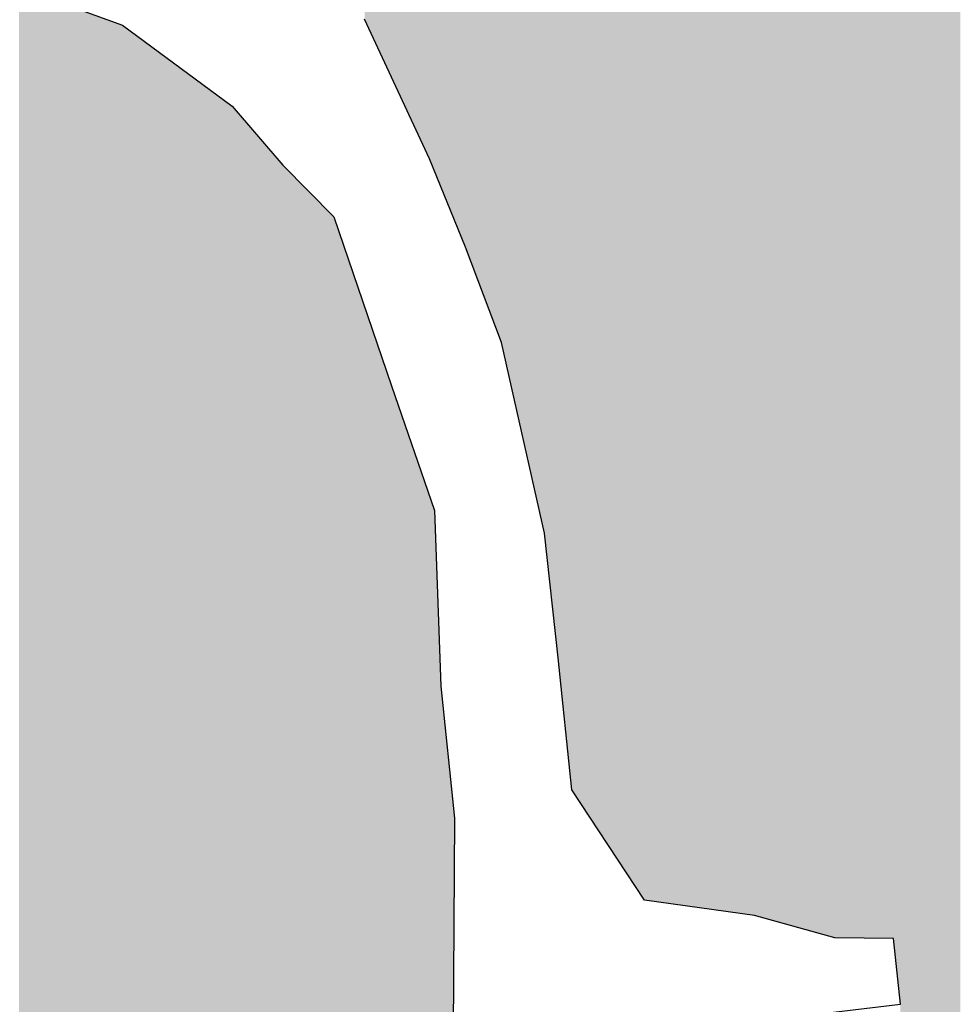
# Model space of a CAD drawing. Extents: x 136693 to 413893, y 707796 to 905796.
# Tile 43 of 70: x 211738 to 212810, y 790878 to 792004. Entities that reach past the tile are written whole.
import ezdxf

# ---------------------------------------------------------------- set-up
doc = ezdxf.new("R2010")
doc.units = 0
doc.header["$LTSCALE"] = 2000
doc.layers.add('HENDRYFILL', color=11, linetype='CONTINUOUS')
doc.layers.add('WATER', color=4, linetype='CONTINUOUS')

msp = doc.modelspace()

# ---------------------------------------------------------------- linework, layer by layer
at = {"layer": 'HENDRYFILL', "color": 0}
for points in [[(212717.3044538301, 790953.8312771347), (212717.3044538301, 807693.3679365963), (212723.802983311, 790953.7884986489), (212723.8029833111, 807695.7848898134)], [(212723.802983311, 790953.7884986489), (212723.8029833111, 807695.7848898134), (212724.8734093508, 790953.7814522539), (212724.8734093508, 807696.1830059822)], [(212724.8734093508, 790953.7814522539), (212724.8734093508, 807696.1830059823), (212735.6475491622, 790953.7105283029), (212735.6475491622, 807697.8859512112)], [(212735.6475491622, 790953.7105283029), (212735.6475491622, 807697.8859512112), (212736.2684893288, 790953.7064407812), (212736.2684893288, 807697.9840961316)], [(212736.2684893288, 790953.7064407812), (212736.2684893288, 807697.9840961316), (212740.2330405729, 790915.7506873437), (212740.2330405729, 807698.6107274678)], [(212740.2330405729, 790915.7506873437), (212740.2330405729, 807698.6107274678), (212744.144863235, 790878.29974591), (212744.144863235, 807699.2290245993)], [(212744.144863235, 787111.9782446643), (212744.144863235, 807699.2290245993), (212750.6585459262, 787164.3701456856), (212750.6585459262, 807700.2585680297)], [(212750.6585459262, 787164.3701456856), (212750.6585459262, 807700.2585680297), (212751.7309796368, 787172.9961171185), (212751.7309796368, 807700.2863095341)], [(212751.7309796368, 787172.9961171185), (212751.7309796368, 807700.2863095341), (212753.3292791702, 787185.8518171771), (212753.3292791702, 807700.327654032)], [(212753.3292791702, 787185.8518171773), (212753.3292791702, 807700.327654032), (212766.9534300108, 787206.9532307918), (212766.9534300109, 807700.6800808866)], [(212766.9534300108, 787206.9532307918), (212766.9534300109, 807700.6800808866), (212784.6143196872, 787234.3068429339), (212784.6143196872, 807701.1369293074)], [(212784.6143196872, 787234.3068429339), (212784.6143196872, 807701.1369293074), (212808.133213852, 787270.7334737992), (212808.133213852, 807701.7453114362)], [(212808.133213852, 787270.7334737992), (212808.133213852, 807701.7453114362), (212812.5423160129, 787277.5623976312), (212812.5423160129, 807701.8593652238)], [(212679.4608738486, 790954.0803936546), (212679.4608738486, 807676.6840464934), (212712.0598217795, 790953.865801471), (212712.0598217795, 807691.4173367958)], [(212712.0598217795, 790953.865801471), (212712.0598217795, 807691.4173367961), (212716.3283499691, 790953.8377026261), (212716.3283499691, 807693.0049010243)], [(212716.3283499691, 790953.8377026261), (212716.3283499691, 807693.0049010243), (212717.3044538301, 790953.8312771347), (212717.3044538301, 807693.3679365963)], [(212663.7081260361, 790955.7090344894), (212663.7081260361, 807669.5644975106), (212669.2893061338, 790954.1473509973), (212669.2893061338, 807672.0869453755)], [(212669.2893061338, 790954.1473509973), (212669.2893061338, 807672.0869453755), (212672.6867754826, 790954.1249861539), (212672.6867754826, 807673.6224520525)], [(212672.6867754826, 790954.1249861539), (212672.6867754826, 807673.6224520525), (212679.4608738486, 790954.0803936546), (212679.4608738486, 807676.6840464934)], [(212639.3233555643, 790962.5321960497), (212639.3233555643, 807658.543654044), (212658.4772134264, 790957.1727087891), (212658.4772134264, 807667.2003551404)], [(212658.4772134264, 790957.1727087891), (212658.4772134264, 807667.2003551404), (212659.1043053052, 790956.9972406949), (212659.1043053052, 807667.4837730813)], [(212659.1043053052, 790956.9972406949), (212659.1043053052, 807667.4837730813), (212663.7081260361, 790955.7090344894), (212663.7081260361, 807669.5644975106)], [(212607.0462670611, 790971.5637261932), (212607.0462670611, 807648.1064344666), (212610.076269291, 790970.715893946), (212610.076269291, 807648.8947259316)], [(212610.076269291, 790970.715893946), (212610.076269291, 807648.8947259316), (212625.6098175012, 790966.3694142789), (212625.6098175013, 807652.9359650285)], [(212625.6098175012, 790966.3694142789), (212625.6098175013, 807652.9359650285), (212628.2508003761, 790965.6304344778), (212628.2508003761, 807653.6230484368)], [(212628.2508003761, 790965.6304344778), (212628.2508003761, 807653.6230484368), (212631.8406505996, 790964.6259498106), (212631.8406505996, 807655.161800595)], [(212631.8406505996, 790964.6259498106), (212631.8406505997, 807655.1618005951), (212637.0477465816, 790963.1689396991), (212637.0477465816, 807657.5151788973)], [(212637.0477465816, 790963.1689396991), (212637.0477465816, 807657.5151788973), (212639.3233555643, 790962.5321960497), (212639.3233555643, 807658.543654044)], [(212585.3044468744, 790977.6473574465), (212585.3044468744, 807644.8531849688), (212590.5610960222, 790976.1764817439), (212590.5610960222, 807645.5063430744)], [(212590.5610960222, 790976.1764817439), (212590.5610960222, 807645.5063430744), (212598.5476974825, 790973.9417314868), (212598.5476974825, 807646.498707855)], [(212598.5476974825, 790973.9417314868), (212598.5476974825, 807646.498707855), (212602.9865601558, 790972.699682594), (212602.9865601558, 807647.0502529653)], [(212602.9865601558, 790972.699682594), (212602.9865601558, 807647.0502529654), (212607.0462670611, 790971.5637261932), (212607.0462670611, 807648.1064344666)], [(212516.2309401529, 790988.4310089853), (212516.2309401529, 794738.3524387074), (212517.2842536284, 790988.2835039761), (212517.2842536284, 794737.9495177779)], [(212517.2842536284, 790988.2835039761), (212517.2842536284, 794737.9495177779), (212526.356986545, 790987.0129671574), (212526.356986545, 794734.4789517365)], [(212526.356986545, 790987.0129671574), (212526.356986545, 794734.4789517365), (212527.738384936, 790986.8195174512), (212527.738384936, 794733.9505294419)], [(212527.738384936, 790986.8195174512), (212527.738384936, 794733.9505294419), (212528.0755060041, 790986.7723073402), (212528.0755060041, 794733.8215715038)], [(212528.0755060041, 790986.7723073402), (212528.0755060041, 794733.8215715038), (212528.9230529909, 790986.6536176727), (212528.9230529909, 794733.4973618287)], [(212528.9230529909, 790986.6536176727), (212528.9230529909, 794733.4973618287), (212529.419076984, 790986.5841549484), (212529.419076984, 794733.3076192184)], [(212529.419076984, 790986.5841549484), (212529.419076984, 794733.3076192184), (212529.9861588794, 790986.5047413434), (212529.9861588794, 794733.0906950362)], [(212529.9861588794, 790986.5047413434), (212529.9861588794, 794733.0906950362), (212535.0700594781, 790985.792796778), (212535.0700594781, 794731.1459653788)], [(212535.0700594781, 790985.792796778), (212535.0700594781, 794731.1459653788), (212548.0536853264, 790983.974582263), (212548.0536853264, 794731.0604968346)], [(212548.0536853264, 790983.974582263), (212548.0536853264, 794731.0604968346), (212549.3053580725, 790983.7992992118), (212549.3053580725, 794731.0522573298)], [(212549.3053580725, 790983.7992992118), (212549.3053580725, 794731.0522573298), (212551.0898392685, 790983.549402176), (212551.0898392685, 794731.0405104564)], [(212551.0898392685, 790983.549402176), (212551.0898392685, 794731.0405104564), (212553.1033124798, 790983.2674373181), (212553.1033124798, 794731.0272561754)], [(212553.1033124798, 790983.2674373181), (212553.1033124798, 794731.0272561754), (212560.4628220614, 790982.2368186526), (212560.4628220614, 794730.9788100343)], [(212560.4628220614, 790982.2368186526), (212560.4628220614, 794730.9788100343), (212562.5020318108, 790981.9512496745), (212562.5020318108, 794730.9653863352)], [(212562.5020318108, 790981.9512496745), (212562.5020318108, 794730.9653863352), (212566.6919343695, 790981.3644997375), (212566.6919343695, 794730.9378050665)], [(212566.6919343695, 790981.3644997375), (212566.6919343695, 794730.9378050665), (212577.3582705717, 790979.8707962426), (212577.3582705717, 794730.8675907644)], [(212577.3582705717, 790979.8707962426), (212577.3582705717, 794730.8675907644), (212580.2388755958, 790979.0647671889), (212580.2388755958, 794730.8486283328)], [(212580.2388755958, 790979.0647671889), (212580.2388755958, 794730.8486283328), (212585.3044468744, 790977.6473574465), (212585.3044468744, 794730.8152827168)], [(212375.3282378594, 791113.9278785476), (212375.3282378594, 794477.8878457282), (212382.8189508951, 791102.5299538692), (212382.8189508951, 794475.3360322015)], [(212382.8189508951, 791102.5299538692), (212382.8189508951, 794475.3360322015), (212383.4152744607, 791101.6225834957), (212383.4152744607, 794475.1328864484)], [(212383.4152744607, 791101.6225834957), (212383.4152744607, 794475.1328864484), (212390.4306682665, 791090.9479080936), (212390.4306682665, 794472.7429968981)], [(212390.4306682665, 791090.9479080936), (212390.4306682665, 794472.7429968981), (212390.4649417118, 791090.8957573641), (212390.4649417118, 794472.7313211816)], [(212390.4649417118, 791090.8957573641), (212390.4649417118, 794472.7313211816), (212393.637744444, 791086.0679971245), (212393.637744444, 794471.6504626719)], [(212393.637744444, 791086.0679971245), (212393.637744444, 794471.6504626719), (212394.2273671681, 791085.1708228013), (212394.2273671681, 794471.4495996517)], [(212394.2273671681, 791085.1708228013), (212394.2273671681, 794471.4495996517), (212400.9929286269, 791074.8762941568), (212400.9929286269, 794469.1448188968)], [(212400.9929286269, 791074.8762941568), (212400.9929286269, 794469.1448188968), (212414.5349736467, 791054.2706177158), (212414.5349736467, 794464.5315366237)], [(212414.5349736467, 791054.2706177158), (212414.5349736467, 794464.5315366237), (212416.9746684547, 791050.5583599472), (212416.9746684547, 794463.7004213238)], [(212416.9746684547, 791050.5583599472), (212416.9746684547, 794463.7004213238), (212420.4468364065, 791045.2750833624), (212420.4468364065, 794462.5175799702)], [(212420.4468364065, 791045.2750833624), (212420.4468364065, 794462.5175799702), (212421.8614652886, 791043.1225735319), (212421.8614652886, 794462.0356673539)], [(212421.8614652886, 791043.1225735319), (212421.8614652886, 794462.0356673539), (212424.7469665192, 791038.7319733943), (212424.7469665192, 794461.0526820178)], [(212424.7469665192, 791038.7319733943), (212424.7469665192, 794461.0526820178), (212425.6226352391, 791037.399549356), (212425.6226352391, 794460.7543735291)], [(212425.6226352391, 791037.399549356), (212425.6226352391, 794460.7543735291), (212435.5590592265, 791022.2802127), (212435.5590592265, 794457.3693952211)], [(212435.5590592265, 791022.2802127), (212435.5590592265, 794457.3693952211), (212441.1549279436, 791013.7654972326), (212441.1549279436, 794455.4630862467)], [(212441.1549279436, 791013.7654972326), (212441.1549279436, 794455.4630862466), (212445.2150181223, 791007.5876338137), (212445.2150181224, 794453.1723764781)], [(212445.2150181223, 791007.5876338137), (212445.2150181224, 794453.1723764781), (212451.8825296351, 790997.4422986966), (212451.8825296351, 794449.410555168)], [(212451.8825296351, 790997.4422986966), (212451.8825296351, 794449.410555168), (212453.2959030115, 790997.2443712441), (212453.2959030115, 794448.6131275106)], [(212453.2959030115, 790997.2443712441), (212453.2959030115, 794448.6131275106), (212458.2304064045, 790996.5533481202), (212458.2304064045, 794445.8290723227)], [(212458.2304064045, 790996.5533481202), (212458.2304064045, 794445.8290723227), (212468.2562176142, 790995.1493431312), (212468.2562176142, 794440.1724926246)], [(212468.2562176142, 790995.1493431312), (212468.2562176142, 794440.1724926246), (212471.5287707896, 790994.6910579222), (212471.5287707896, 794438.3261125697)], [(212471.5287707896, 790994.6910579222), (212471.5287707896, 794438.3261125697), (212479.6598732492, 790993.55238613), (212479.6598732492, 794433.7385307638)], [(212479.6598732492, 790993.55238613), (212479.6598732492, 794433.7385307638), (212484.4915563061, 790992.8757618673), (212484.4915563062, 794431.0124869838)], [(212484.4915563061, 790992.8757618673), (212484.4915563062, 794431.0124869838), (212487.7383729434, 790992.4210807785), (212487.7383729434, 794429.1806275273)], [(212487.7383729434, 790992.4210807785), (212487.7383729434, 794429.1806275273), (212492.6422435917, 790991.7343474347), (212492.6422435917, 794426.4138553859)], [(212492.6422435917, 790991.7343474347), (212492.6422435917, 794426.4138553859), (212493.8143215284, 790991.5702107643), (212493.8143215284, 794425.752567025)], [(212493.8143215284, 790991.5702107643), (212493.8143215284, 794425.752567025), (212500.2576077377, 790990.6678991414), (212500.2576077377, 794422.1172540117)], [(212500.2576077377, 790990.6678991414), (212500.2576077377, 794422.1172540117), (212512.4697702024, 790988.9577196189), (212512.4697702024, 794415.2271312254)], [(212512.4697702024, 790988.9577196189), (212512.4697702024, 794415.2271312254), (212514.1072393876, 790988.7284100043), (212514.1072393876, 794414.3032683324)], [(212514.1072393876, 790988.7284100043), (212514.1072393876, 794414.3032683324), (212516.2309401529, 790988.4310089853), (212516.2309401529, 794413.1050727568)], [(212374.3913036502, 791115.35352461), (212374.3913036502, 793216.7339935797), (212375.3282378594, 791113.9278785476), (212375.3282378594, 793359.0647578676)], [(212368.9852572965, 791123.579404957), (212368.9852572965, 793199.9992774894), (212372.0116188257, 791118.9744707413), (212372.0116188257, 793209.3675473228)], [(212372.0116188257, 791118.9744707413), (212372.0116188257, 793209.3675473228), (212374.3913036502, 791115.35352461), (212374.3913036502, 793216.7339935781)], [(212354.0555754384, 791266.5129398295), (212354.0555754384, 793153.7836199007), (212368.9852572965, 791123.5794049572), (212368.9852572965, 793199.9992774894)], [(212353.232509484, 791274.3927946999), (212353.232509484, 793151.2357736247), (212354.0555754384, 791266.5129398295), (212354.0555754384, 793153.7836199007)], [(212349.3745450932, 791309.1560212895), (212349.3745450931, 793139.2932310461), (212353.232509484, 791274.3927947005), (212353.232509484, 793151.2357736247)], [(212344.2893889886, 791354.9771891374), (212344.2893889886, 793123.5518485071), (212349.3745450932, 791309.1560212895), (212349.3745450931, 793139.2932310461)], [(212340.9066082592, 791385.4586454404), (212340.9066082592, 793113.0802632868), (212344.2893889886, 791354.9771891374), (212344.2893889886, 793123.5518485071)], [(212337.4246478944, 791416.8337865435), (212337.4246478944, 793102.3016620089), (212340.9066082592, 791385.4586454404), (212340.9066082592, 793113.0802632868)], [(212326.2010222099, 791466.9736423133), (212326.2010222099, 793067.5583066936), (212337.4246478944, 791416.8337865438), (212337.4246478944, 793102.3016620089)], [(212323.1097544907, 791480.783414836), (212323.1097544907, 793057.989116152), (212326.2010222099, 791466.9736423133), (212326.2010222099, 793067.5583066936)], [(212319.6290496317, 791496.3329390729), (212319.6290496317, 793045.549693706), (212323.1097544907, 791480.783414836), (212323.1097544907, 793057.989116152)], [(212315.7404524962, 791513.7046605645), (212315.7404524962, 793031.6525365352), (212319.6290496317, 791496.3329390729), (212319.6290496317, 793045.549693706)], [(212313.7159313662, 791522.7489035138), (212313.7159313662, 793024.4172567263), (212315.7404524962, 791513.7046605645), (212315.7404524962, 793031.6525365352)], [(212309.8077494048, 791540.2081172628), (212309.8077494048, 793010.4501068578), (212313.7159313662, 791522.7489035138), (212313.7159313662, 793024.4172567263)], [(212308.4090646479, 791546.456530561), (212308.4090646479, 793005.4514553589), (212309.8077494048, 791540.2081172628), (212309.8077494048, 793010.4501068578)], [(212291.7144864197, 791621.0370420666), (212291.7144864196, 792945.7879907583), (212308.4090646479, 791546.456530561), (212308.4090646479, 793005.4514553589)], [(212289.2049892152, 791632.2478425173), (212289.2049892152, 792936.8194923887), (212289.9214683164, 791629.0470801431), (212289.9214683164, 792939.3800617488)], [(212289.9214683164, 791629.0470801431), (212289.9214683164, 792939.3800617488), (212291.7144864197, 791621.0370420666), (212291.7144864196, 792945.7879907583)], [(212284.9869649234, 791644.4900577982), (212284.9869649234, 792921.74502093), (212288.102713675, 791636.2271793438), (212288.102713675, 792932.8801549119)], [(212288.102713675, 791636.2271793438), (212288.102713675, 792932.8801549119), (212288.6232187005, 791634.8468145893), (212288.6232187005, 792934.7403476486)], [(212288.6232187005, 791634.8468145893), (212288.6232187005, 792934.7403476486), (212289.2049892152, 791632.2478425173), (212289.2049892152, 792936.8194923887)], [(212271.6628640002, 791679.8252003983), (212271.6628640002, 792874.1270450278), (212284.9869649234, 791644.4900577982), (212284.9869649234, 792921.74502093)], [(212256.6866052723, 791719.5418192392), (212256.6866052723, 792852.7960820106), (212271.6628640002, 791679.8252003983), (212271.6628640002, 792874.1270450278)], [(212248.4452752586, 791741.3975956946), (212248.4452752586, 792841.0578028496), (212256.6866052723, 791719.5418192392), (212256.6866052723, 792852.7960820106)], [(212242.3582787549, 791756.4816570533), (212242.3582787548, 792832.3879808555), (212245.5989436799, 791748.5575377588), (212245.5989436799, 792837.0037200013)], [(212245.5989436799, 791748.5575377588), (212245.5989436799, 792837.0037200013), (212247.4777083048, 791743.9635561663), (212247.4777083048, 792839.6796792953)], [(212247.4777083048, 791743.9635561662), (212247.4777083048, 792839.6796792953), (212248.4452752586, 791741.3975956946), (212248.4452752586, 792841.0578028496)], [(212234.8064357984, 791774.9475292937), (212234.8064357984, 792821.6317508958), (212238.7146177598, 791765.3911879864), (212238.7146177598, 792827.1982469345)], [(212238.7146177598, 791765.3911879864), (212238.7146177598, 792827.1982469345), (212239.8720070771, 791762.5611234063), (212239.8720070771, 792828.846738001)], [(212239.8720070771, 791762.5611234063), (212239.8720070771, 792828.846738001), (212240.6582885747, 791760.6384968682), (212240.6582885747, 792829.9666533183)], [(212240.6582885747, 791760.6384968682), (212240.6582885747, 792829.9666533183), (212242.3582787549, 791756.4816570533), (212242.3582787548, 792832.3879808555)], [(212225.0659858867, 791798.7650139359), (212225.0659858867, 792807.7582474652), (212233.2081362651, 791778.8557137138), (212233.2081362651, 792819.3552632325)], [(212233.2081362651, 791778.8557137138), (212233.2081362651, 792819.3552632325), (212234.8064357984, 791774.9475292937), (212234.8064357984, 792821.6317508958)], [(212220.6826202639, 791809.4832809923), (212220.6826202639, 792801.514938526), (212224.0445606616, 791801.2626172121), (212224.0445606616, 792806.3034125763)], [(212224.0445606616, 791801.2626172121), (212224.0445606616, 792806.3034125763), (212225.0659858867, 791798.7650139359), (212225.0659858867, 792807.7582474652)], [(212212.0040207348, 791830.7043141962), (212212.0040207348, 792789.1538482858), (212215.2312525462, 791822.8130417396), (212215.2312525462, 792793.7504543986)], [(212215.2312525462, 791822.8130417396), (212215.2312525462, 792793.7504543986), (212215.4259711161, 791822.3369131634), (212215.4259711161, 792794.0277956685)], [(212215.4259711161, 791822.3369131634), (212215.4259711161, 792794.0277956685), (212219.0536879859, 791813.4663690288), (212219.0536879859, 792799.1948200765)], [(212219.0536879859, 791813.4663690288), (212219.0536879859, 792799.1948200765), (212220.6826202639, 791809.4832809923), (212220.6826202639, 792801.514938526)], [(212204.8343335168, 791847.806262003), (212204.8343335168, 792778.9419298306), (212206.277084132, 791844.7078998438), (212206.277084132, 792780.9968662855)], [(212206.277084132, 791844.7078998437), (212206.277084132, 792780.9968662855), (212212.0040207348, 791830.7043141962), (212212.0040207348, 792789.1538482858)], [(212195.5948038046, 791867.6485056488), (212195.5948038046, 792765.7818963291), (212199.3682771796, 791859.5448271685), (212199.3682771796, 792771.1565244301)], [(212199.3682771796, 791859.5448271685), (212199.3682771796, 792771.1565244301), (212200.7461216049, 791856.5858535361), (212200.7461216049, 792773.119013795)], [(212200.7461216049, 791856.5858535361), (212200.7461216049, 792773.119013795), (212204.8343335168, 791847.806262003), (212204.8343335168, 792778.9419298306)], [(212179.501580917, 791902.209317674), (212179.501580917, 792745.5748477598), (212193.2004303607, 791872.7905142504), (212193.2004303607, 792762.775461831)], [(212193.2004303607, 791872.7905142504), (212193.2004303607, 792762.775461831), (212195.5948038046, 791867.6485056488), (212195.5948038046, 792765.781896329)], [(212169.6264224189, 791923.4165984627), (212169.6264224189, 792733.1753545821), (212172.3563747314, 791917.5539213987), (212172.3563747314, 792736.6031502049)], [(212172.3563747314, 791917.5539213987), (212172.3563747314, 792736.6031502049), (212172.516819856, 791917.2093593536), (212172.516819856, 792736.8046090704)], [(212172.516819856, 791917.2093593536), (212172.516819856, 792736.8046090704), (212173.1830813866, 791915.7785372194), (212173.1830813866, 792737.6411835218)], [(212173.1830813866, 791915.7785372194), (212173.1830813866, 792737.6411835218), (212173.5750295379, 791914.936813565), (212173.5750295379, 792738.1333233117)], [(212173.5750295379, 791914.936813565), (212173.5750295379, 792738.1333233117), (212179.501580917, 791902.209317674), (212179.501580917, 792745.5748477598)], [(212160.3170903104, 791943.4087454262), (212160.3170903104, 792721.4863270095), (212162.7065675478, 791938.2772516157), (212162.7065675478, 792724.4866137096)], [(212162.7065675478, 791938.2772516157), (212162.7065675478, 792724.4866137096), (212163.0825715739, 791937.46976858), (212163.0825715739, 792724.9587336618)], [(212163.0825715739, 791937.46976858), (212163.0825715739, 792724.9587336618), (212169.6264224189, 791923.4165984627), (212169.6264224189, 792733.1753545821)], [(212152.9869579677, 791959.15048515), (212152.9869579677, 792712.2824315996), (212160.3170903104, 791943.4087454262), (212160.3170903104, 792721.4863270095)], [(212140.7357553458, 791985.4604116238), (212140.7357553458, 792696.8995186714), (212144.920761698, 791976.4729503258), (212144.920761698, 792702.1543161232)], [(212144.920761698, 791976.4729503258), (212144.920761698, 792702.1543161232), (212149.5196862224, 791966.5965839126), (212149.5196862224, 792707.9288394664)], [(212149.5196862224, 791966.5965839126), (212149.5196862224, 792707.9288394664), (212150.1259377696, 791965.2946355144), (212150.1259377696, 792708.6900638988)], [(212150.1259377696, 791965.2946355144), (212150.1259377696, 792708.6900638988), (212151.6482831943, 791962.025340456), (212151.6482831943, 792710.6015584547)], [(212151.6482831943, 791962.025340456), (212151.6482831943, 792710.6015584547), (212152.7860876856, 791959.5818617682), (212152.7860876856, 792712.0302139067)], [(212152.7860876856, 791959.5818617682), (212152.7860876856, 792712.0302139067), (212152.9869579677, 791959.15048515), (212152.9869579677, 792712.2824315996)], [(212133.2451778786, 792001.5467133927), (212133.2451778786, 792687.494164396), (212140.7357553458, 791985.4604116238), (212140.7357553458, 792696.8995186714)], [(212131.9726648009, 792004.2794839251), (212131.9726648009, 792685.8963655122), (212133.2451778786, 792001.5467133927), (212133.2451778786, 792687.494164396)], [(211737.3138297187, 788738.5105668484), (211737.3138297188, 792047.4859931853), (211738.6904186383, 788741.0124944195), (211738.6904186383, 792040.3594230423)], [(211738.6904186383, 788741.0124944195), (211738.6904186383, 792040.3594230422), (211738.8961851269, 788741.3864716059), (211738.8961851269, 792040.2844041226)], [(211738.8961851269, 788741.3864716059), (211738.8961851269, 792040.2844041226), (211750.9661022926, 788763.3233462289), (211750.9661022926, 792035.8839201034)], [(211750.9661022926, 790089.4253711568), (211750.9661022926, 792035.8839201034), (211751.0016312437, 790089.4604354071), (211751.0016312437, 792035.8709668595)], [(211751.0016312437, 790089.4604354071), (211751.0016312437, 792035.8709668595), (211758.4726238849, 790096.8337112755), (211758.4726238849, 792033.147171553)], [(211758.4726238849, 790096.8337112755), (211758.4726238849, 792033.147171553), (211764.7849717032, 790103.0634968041), (211764.7849717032, 792030.8457982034)], [(211764.7849717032, 790103.0634968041), (211764.7849717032, 792030.8457982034), (211767.1046465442, 790105.3528314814), (211767.1046465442, 792030.0000846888)], [(211767.1046465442, 790105.3528314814), (211767.1046465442, 792030.0000846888), (211789.8323630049, 790127.7832810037), (211789.8323630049, 792021.7139505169)], [(211789.8323630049, 790127.7832810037), (211789.8323630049, 792021.7139505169), (211791.2555287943, 790129.1878325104), (211791.2555287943, 792021.1950887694)], [(211791.2555287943, 790129.1878325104), (211791.2555287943, 792021.1950887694), (211792.4680318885, 790130.3844766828), (211792.4680318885, 792020.753031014)], [(211792.4680318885, 790130.3844766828), (211792.4680318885, 792020.753031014), (211793.7246008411, 790131.6246103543), (211793.7246008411, 792020.2949076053)], [(211793.7246008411, 790131.6246103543), (211793.7246008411, 792020.2949076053), (211800.7742680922, 790138.5820715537), (211800.7742680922, 792017.7247202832)], [(211800.7742680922, 790138.5820715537), (211800.7742680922, 792017.7247202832), (211815.9771336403, 790153.5860913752), (211815.9771336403, 792012.1820172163)], [(211815.9771336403, 790153.5860913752), (211815.9771336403, 792012.1820172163), (211824.0531223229, 790161.5564502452), (211824.053122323, 792009.237650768)], [(211824.0531223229, 790161.5564502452), (211824.053122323, 792009.237650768), (211824.8296114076, 790162.3227832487), (211824.8296114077, 792008.9545562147)], [(211824.8296114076, 790162.3227832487), (211824.8296114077, 792008.9545562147), (211826.5736674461, 790164.0440279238), (211826.5736674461, 792008.3187034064)], [(211826.5736674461, 790164.0440279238), (211826.5736674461, 792008.3187034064), (211835.2412190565, 790172.5982123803), (211835.2412190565, 792005.1586632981)], [(211835.2412190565, 790172.5982123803), (211835.2412190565, 792005.1586632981), (211835.346550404, 790172.579943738), (211835.346550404, 792005.1202613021)], [(211835.346550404, 790172.579943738), (211835.346550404, 792005.1202613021), (211840.1022793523, 790171.7551113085), (211840.1022793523, 792003.3864043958)], [(211840.1022793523, 790171.7551113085), (211840.1022793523, 792003.3864043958), (211845.5572877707, 790170.8089960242), (211845.5572877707, 792001.3976022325)], [(211845.5572877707, 790170.8089960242), (211845.5572877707, 792001.3976022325), (211849.4863100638, 790170.1275473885), (211849.4863100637, 791999.9651483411)], [(211849.4863100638, 790170.1275473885), (211849.4863100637, 791999.9651483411), (211853.5904661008, 790169.4157236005), (211853.5904661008, 791998.4688437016)], [(211853.5904661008, 790169.4157236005), (211853.5904661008, 791998.4688437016), (211855.6284203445, 790169.0622613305), (211855.6284203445, 791997.7258406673)], [(211855.6284203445, 790169.0622613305), (211855.6284203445, 791997.7258406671), (211856.8311310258, 790168.8536634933), (211856.8311310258, 791996.8316188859)], [(211856.8311310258, 790168.8536634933), (211856.8311310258, 791996.8316188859), (211857.2267198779, 790168.7850526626), (211857.2267198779, 791996.5374964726)], [(211857.2267198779, 790168.7850526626), (211857.2267198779, 791996.5374964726), (211857.7276400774, 790168.6981731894), (211857.7276400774, 791996.1650596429)], [(211857.7276400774, 790168.6981731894), (211857.7276400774, 791996.1650596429), (211858.0142568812, 790168.6484624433), (211858.0142568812, 791995.9519585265)], [(211858.0142568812, 790168.6484624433), (211858.0142568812, 791995.9519585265), (211873.4754916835, 790165.9668697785), (211873.4754916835, 791984.4564483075)], [(211873.4754916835, 790165.9668697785), (211873.4754916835, 791984.4564483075), (211875.845384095, 790165.5558362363), (211875.845384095, 791982.6944207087)], [(211875.845384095, 790165.5558362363), (211875.845384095, 791982.6944207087), (211885.4009078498, 790163.8985286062), (211885.4009078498, 791975.5898380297)], [(211885.4009078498, 790163.8985286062), (211885.4009078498, 791975.5898380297), (211891.6385570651, 790162.8166722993), (211891.6385570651, 791970.9521126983)], [(211891.6385570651, 790162.8166722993), (211891.6385570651, 791970.9521126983), (211897.1499347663, 790161.8607803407), (211897.1499347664, 791966.8543740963)], [(211897.1499347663, 790161.8607803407), (211897.1499347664, 791966.8543740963), (211897.4414477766, 790161.8102203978), (211897.4414477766, 791966.6376326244)], [(211897.4414477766, 790161.8102203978), (211897.4414477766, 791966.6376326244), (211899.6398471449, 790161.4289305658), (211899.6398471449, 791965.0031110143)], [(211899.6398471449, 790161.4289305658), (211899.6398471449, 791965.0031110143), (211899.9411525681, 790161.3766722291), (211899.9411525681, 791964.7790888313)], [(211899.9411525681, 790161.3766722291), (211899.9411525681, 791964.7790888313), (211901.1438632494, 790161.1680743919), (211901.1438632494, 791963.8848670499)], [(211901.1438632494, 790161.1680743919), (211901.1438632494, 791963.8848670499), (211903.8689193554, 790160.6954413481), (211903.8689193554, 791961.8587733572)], [(211903.8689193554, 790160.6954413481), (211903.8689193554, 791961.8587733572), (211907.6975065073, 790160.031412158), (211907.6975065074, 791959.0121984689)], [(211907.6975065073, 790160.031412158), (211907.6975065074, 791959.0121984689), (211919.3314096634, 790158.0136309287), (211919.3314096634, 791950.362329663)], [(211919.3314096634, 790158.0136309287), (211919.3314096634, 791950.362329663), (211919.5310244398, 790157.9790097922), (211919.5310244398, 791950.2139150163)], [(211919.5310244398, 790157.9790097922), (211919.5310244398, 791950.2139150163), (211927.131829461, 790156.6607280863), (211927.131829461, 791944.5626761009)], [(211927.131829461, 790156.6607280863), (211927.131829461, 791944.5626761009), (211934.5121793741, 790155.3806820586), (211934.5121793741, 791939.0753467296)], [(211934.5121793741, 790155.3806820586), (211934.5121793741, 791939.0753467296), (211935.5997662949, 790155.1920512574), (211935.5997662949, 791938.2667200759)], [(211935.5997662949, 790155.1920512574), (211935.5997662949, 791938.2667200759), (211940.0848225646, 790157.150156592), (211940.0848225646, 791934.9320569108)], [(211940.0848225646, 790157.150156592), (211940.0848225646, 791934.9320569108), (211943.9268428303, 790158.8275224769), (211943.9268428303, 791932.0754944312)], [(211943.9268428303, 790158.8275224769), (211943.9268428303, 791932.0754944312), (211947.7897034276, 790160.5139869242), (211947.7897034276, 791929.2034370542)], [(211947.7897034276, 790160.5139869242), (211947.7897034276, 791929.2034370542), (211950.4253723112, 790161.6646786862), (211950.4253723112, 791927.2438032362)], [(211950.4253723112, 790161.6646786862), (211950.4253723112, 791927.2438032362), (211955.001071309, 790163.6623572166), (211955.001071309, 791923.8417467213)], [(211955.001071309, 790163.6623572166), (211955.001071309, 791923.8417467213), (211957.5399457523, 790164.7707900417), (211957.5399457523, 791921.954080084)], [(211957.5399457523, 790164.7707900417), (211957.5399457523, 791921.954080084), (211962.0543792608, 790166.7417210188), (211962.0543792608, 791918.5975747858)], [(211962.0543792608, 790166.7417210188), (211962.0543792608, 791918.5975747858), (211963.4873374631, 790167.3673281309), (211963.4873374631, 791917.5321627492)], [(211963.4873374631, 790167.3673281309), (211963.4873374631, 791917.5321627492), (211967.2510184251, 790169.0104923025), (211967.2510184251, 791914.733845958)], [(211967.2510184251, 790169.0104923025), (211967.2510184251, 791914.733845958), (211972.6374799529, 790171.3621370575), (211972.6374799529, 791910.7289831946)], [(211972.6374799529, 790171.3621370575), (211972.6374799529, 791910.7289831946), (211975.8340790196, 790172.7577221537), (211975.8340790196, 791908.3522948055)], [(211975.8340790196, 790172.7577221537), (211975.8340790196, 791908.3522948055), (211979.2915583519, 790174.2672034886), (211979.2915583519, 791905.7816405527)], [(211979.2915583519, 790174.2672034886), (211979.2915583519, 791905.7816405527), (211980.608137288, 790174.8420012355), (211980.608137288, 791904.802757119)], [(211980.608137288, 790174.8420012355), (211980.608137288, 791904.8027571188), (211982.0717282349, 790175.4809821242), (211982.0717282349, 791903.1076949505)], [(211982.0717282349, 790175.4809821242), (211982.0717282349, 791903.1076949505), (211983.7545187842, 790176.2156621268), (211983.7545187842, 791901.1587661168)], [(211983.7545187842, 790176.2156621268), (211983.7545187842, 791901.1587661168), (211984.5065268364, 790176.5439770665), (211984.5065268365, 791900.287825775)], [(211984.5065268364, 790176.5439770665), (211984.5065268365, 791900.287825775), (211986.0607605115, 790177.2225311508), (211986.0607605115, 791898.487785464)], [(211986.0607605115, 790177.2225311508), (211986.0607605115, 791898.487785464), (211992.9193498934, 790180.2168838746), (211992.9193498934, 791890.5444899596)], [(211992.9193498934, 790180.2168838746), (211992.9193498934, 791890.5444899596), (211994.6829907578, 790180.9868618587), (211994.6829907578, 791888.5019240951)], [(211994.6829907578, 790180.9868618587), (211994.6829907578, 791888.5019240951), (212006.7724927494, 790186.2649491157), (212006.7724927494, 791874.5004317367)], [(212006.7724927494, 790186.2649491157), (212006.7724927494, 791874.5004317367), (212008.2765088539, 790186.9215789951), (212008.2765088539, 791872.758551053)], [(212008.2765088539, 790186.9215789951), (212008.2765088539, 791872.758551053), (212016.7187091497, 790190.6073114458), (212016.7187091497, 791862.9811919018)], [(212016.7187091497, 790190.6073114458), (212016.7187091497, 791862.9811919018), (212019.9410447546, 790192.0141327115), (212019.9410447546, 791859.249234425)], [(212019.9410447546, 790192.0141327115), (212019.9410447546, 791859.249234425), (212019.9949030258, 790192.0376463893), (212019.9949030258, 791859.1868583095)], [(212019.9949030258, 790192.0376463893), (212019.9949030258, 791859.1868583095), (212024.1284363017, 790193.8422822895), (212024.1284363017, 791854.3995945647)], [(212024.1284363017, 790193.8422822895), (212024.1284363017, 791854.3995945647), (212025.4364783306, 790194.4133529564), (212025.4364783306, 791852.8846818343)], [(212025.4364783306, 790194.4133529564), (212025.4364783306, 791852.8846818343), (212026.7138876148, 790194.9710498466), (212026.7138876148, 791851.4052465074)], [(212026.7138876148, 790194.9710498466), (212026.7138876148, 791851.4052465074), (212032.5118821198, 790197.5023634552), (212032.5118821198, 791844.6902820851)], [(212032.5118821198, 790197.5023634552), (212032.5118821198, 791844.6902820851), (212038.7740123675, 790200.2363114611), (212038.7740123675, 791837.4377774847)], [(212038.7740123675, 790200.2363114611), (212038.7740123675, 791837.4377774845), (212042.4764278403, 790201.8527280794), (212042.4764278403, 791833.6862945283)], [(212042.4764278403, 790201.8527280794), (212042.4764278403, 791833.6862945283), (212044.0502463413, 790202.5398325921), (212044.0502463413, 791832.0916184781)], [(212044.0502463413, 790202.5398325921), (212044.0502463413, 791832.0916184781), (212045.5934320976, 790203.2135633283), (212045.5934320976, 791830.5279811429)], [(212045.5934320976, 790203.2135633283), (212045.5934320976, 791830.5279811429), (212048.5548874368, 790204.5064883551), (212048.5548874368, 791827.527278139)], [(212048.5548874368, 790204.5064883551), (212048.5548874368, 791827.527278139), (212052.0221591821, 790206.0202449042), (212052.0221591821, 791824.0140552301)], [(212052.0221591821, 790206.0202449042), (212052.0221591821, 791824.0140552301), (212053.2493508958, 790206.5560175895), (212053.2493508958, 791822.770599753)], [(212053.2493508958, 790206.5560175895), (212053.2493508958, 791822.770599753), (212054.646780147, 790207.166113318), (212054.646780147, 791821.3546506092)], [(212054.646780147, 790207.166113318), (212054.646780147, 791821.3546506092), (212057.5126965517, 790208.4173275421), (212057.5126965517, 791818.4507527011)], [(212057.5126965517, 790208.4173275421), (212057.5126965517, 791818.4507527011), (212058.3345070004, 790208.776117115), (212058.3345070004, 791817.6180509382)], [(212058.3345070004, 790208.776117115), (212058.3345070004, 791817.6180509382), (212061.3070102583, 790210.0738654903), (212061.3070102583, 791814.6061535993)], [(212061.3070102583, 790210.0738654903), (212061.3070102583, 791814.6061535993), (212061.7172877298, 790210.2529862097), (212061.7172877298, 791814.1904387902)], [(212061.7172877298, 790210.2529862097), (212061.7172877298, 791814.1904387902), (212067.7246894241, 790212.8757237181), (212067.7246894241, 791808.1034220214)], [(212067.7246894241, 790212.8757237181), (212067.7246894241, 791808.1034220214), (212068.0896455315, 790213.0350578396), (212068.0896455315, 791807.7336292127)], [(212068.0896455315, 790213.0350578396), (212068.0896455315, 791807.7336292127), (212068.3456295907, 790213.1468164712), (212068.3456295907, 791807.4742526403)], [(212068.3456295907, 790213.1468164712), (212068.3456295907, 791807.4742526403), (212072.198697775, 790214.8290057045), (212072.198697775, 791803.5701203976)], [(212072.198697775, 790214.8290057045), (212072.198697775, 791803.5701203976), (212074.5134764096, 790215.8396018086), (212074.5134764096, 791801.224664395)], [(212074.5134764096, 790215.8396018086), (212074.5134764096, 791801.224664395), (212077.9256343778, 790217.3292965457), (212077.9256343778, 791797.7672856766)], [(212077.9256343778, 790217.3292965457), (212077.9256343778, 791797.7672856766), (212081.8582973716, 790219.0462356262), (212081.8582973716, 791793.782503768)], [(212081.8582973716, 790219.0462356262), (212081.8582973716, 791793.782503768), (212085.07573677, 790220.4509192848), (212085.07573677, 791790.5224241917)], [(212085.07573677, 790220.4509192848), (212085.07573677, 791790.5224241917), (212085.5423835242, 790220.6546499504), (212085.5423835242, 791790.0495930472)], [(212085.5423835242, 790220.6546499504), (212085.5423835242, 791790.0495930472), (212086.7438386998, 790221.1791864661), (212086.7438386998, 791788.8322151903)], [(212086.7438386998, 790221.1791864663), (212086.7438386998, 791788.8322151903), (212090.2662242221, 790224.9713691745), (212090.2662242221, 791785.2631480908)], [(212090.2662242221, 790224.9713691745), (212090.2662242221, 791785.2631480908), (212090.4573020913, 790225.1770826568), (212090.4573020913, 791785.0695378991)], [(212090.4573020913, 790225.1770826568), (212090.4573020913, 791785.0695378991), (212096.9950012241, 790232.2155369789), (212096.995001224, 791778.44519575)], [(212096.9950012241, 790232.2155369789), (212096.995001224, 791778.4451957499), (212098.017681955, 790233.3165499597), (212098.0176819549, 791775.4414082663)], [(212098.017681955, 790233.3165499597), (212098.0176819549, 791775.4414082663), (212102.7268340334, 790238.3863996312), (212102.7268340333, 791761.6098265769)], [(212102.7268340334, 790238.3863996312), (212102.7268340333, 791761.6098265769), (212103.7446185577, 790239.4821413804), (212103.7446185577, 791758.6204200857)], [(212103.7446185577, 790239.4821413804), (212103.7446185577, 791758.6204200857), (212106.2394271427, 790242.1680398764), (212106.2394271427, 791751.2927423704)], [(212106.2394271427, 790242.1680398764), (212106.2394271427, 791751.2927423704), (212108.5186768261, 790244.6218687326), (212108.5186768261, 791744.5981978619)], [(212108.5186768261, 790244.6218687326), (212108.5186768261, 791744.5981978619), (212110.4893396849, 790246.7434745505), (212110.4893396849, 791738.8100254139)], [(212110.4893396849, 790246.7434745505), (212110.4893396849, 791738.8100254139), (212110.7391720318, 790247.0124428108), (212110.7391720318, 791738.076225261)], [(212110.7391720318, 790247.0124428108), (212110.7391720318, 791738.076225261), (212122.1979414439, 790259.3488968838), (212122.1979414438, 791704.4198679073)], [(212122.1979414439, 790259.3488968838), (212122.1979414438, 791704.4198679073), (212123.1691490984, 790260.3944942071), (212123.1691490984, 791701.5672656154)], [(212123.1691490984, 790260.3944942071), (212123.1691490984, 791701.5672656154), (212125.9163010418, 790263.3520643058), (212125.9163010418, 791693.498412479)], [(212125.9163010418, 790263.3520643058), (212125.9163010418, 791693.498412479), (212129.3174110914, 790267.0136824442), (212129.3174110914, 791683.5087730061)], [(212129.3174110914, 790267.0136824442), (212129.3174110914, 791683.5087730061), (212129.688518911, 790267.4132152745), (212129.688518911, 791682.4187661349)], [(212129.688518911, 790267.4132152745), (212129.688518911, 791682.4187661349), (212129.7730099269, 790267.5041778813), (212129.7730099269, 791682.1706016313)], [(212129.7730099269, 790267.5041778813), (212129.7730099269, 791682.1706016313), (212130.2543453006, 790268.022381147), (212130.2543453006, 791680.7568376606)], [(212130.2543453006, 790268.022381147), (212130.2543453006, 791680.7568376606), (212131.1067884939, 790268.940117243), (212131.1067884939, 791678.2530668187)], [(212131.1067884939, 790268.940117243), (212131.1067884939, 791678.2530668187), (212131.9726648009, 790269.8723153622), (212131.9726648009, 791675.709840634)], [(212131.9726648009, 790269.8723153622), (212131.9726648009, 791675.709840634), (212133.2451778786, 790271.2422966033), (212133.2451778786, 791671.9722529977)], [(212133.2451778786, 790271.2422966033), (212133.2451778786, 791671.9722529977), (212140.7357553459, 790279.306614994), (212140.7357553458, 791649.9711512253)], [(212140.7357553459, 790279.306614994), (212140.7357553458, 791649.9711512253), (212144.920761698, 790283.8121719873), (212144.920761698, 791637.6790748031)], [(212144.920761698, 790283.8121719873), (212144.920761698, 791637.6790748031), (212149.5196862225, 790288.763351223), (212149.5196862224, 791624.171250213)], [(212149.5196862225, 790288.763351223), (212149.5196862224, 791624.171250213), (212150.1259377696, 790289.4160386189), (212150.1259377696, 791622.390586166)], [(212150.1259377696, 790289.4160386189), (212150.1259377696, 791622.390586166), (212151.6482831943, 790291.0549881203), (212151.6482831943, 791617.9191983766)], [(212151.6482831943, 790291.0549881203), (212151.6482831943, 791617.9191983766), (212152.7860876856, 790292.2799427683), (212152.7860876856, 791614.5772728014)], [(212152.7860876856, 790292.2799427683), (212152.7860876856, 791614.5772728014), (212152.9869579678, 790292.4961987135), (212152.9869579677, 791613.9872825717)], [(212152.9869579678, 790292.4961987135), (212152.9869579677, 791613.9872825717), (212160.3170903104, 790300.3877826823), (212160.3170903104, 791592.4574354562)], [(212160.3170903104, 790300.3877826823), (212160.3170903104, 791592.4574354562), (212162.7065675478, 790302.960281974), (212162.7065675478, 791585.4391338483)], [(212162.7065675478, 790302.960281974), (212162.7065675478, 791585.4391338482), (212163.082571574, 790303.3650860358), (212163.082571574, 791584.3510192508)], [(212163.082571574, 790303.3650860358), (212163.082571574, 791584.3510192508), (212169.626422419, 790310.4101632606), (212169.626422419, 791565.4138293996)], [(212169.626422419, 790310.4101632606), (212169.626422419, 791565.4138293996), (212172.3563747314, 790313.3492163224), (212172.3563747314, 791557.5136454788)], [(212172.3563747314, 790313.3492163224), (212172.3563747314, 791557.5136454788), (212172.516819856, 790313.5219507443), (212172.516819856, 791557.0493348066)], [(212172.516819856, 790313.5219507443), (212172.516819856, 791557.0493348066), (212173.1830813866, 790314.2392445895), (212173.1830813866, 791555.1212466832)], [(212173.1830813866, 790314.2392445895), (212173.1830813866, 791555.1212466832), (212173.5750295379, 790314.661214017), (212173.5750295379, 791553.9869915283)], [(212173.5750295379, 790314.661214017), (212173.5750295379, 791553.9869915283), (212179.5015809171, 790321.0417097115), (212179.5015809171, 791536.8361989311)], [(212179.5015809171, 790321.0417097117), (212179.5015809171, 791536.8361989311), (212193.2004303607, 790342.258818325), (212193.2004303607, 791497.1932243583)], [(212193.2004303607, 790342.258818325), (212193.2004303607, 791497.1932243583), (212195.5948038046, 790345.9672816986), (212195.5948038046, 791490.2641690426)], [(212195.5948038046, 790345.9672816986), (212195.5948038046, 791490.2641690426), (212199.3682771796, 790351.8117283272), (212199.3682771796, 791479.3441491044)], [(212199.3682771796, 790351.8117283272), (212199.3682771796, 791479.3441491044), (212200.7461216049, 790353.9457670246), (212200.7461216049, 791475.3568177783)], [(212200.7461216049, 790353.9457670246), (212200.7461216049, 791475.3568177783), (212204.8343335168, 790360.2776882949), (212204.8343335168, 791463.5259788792)], [(212204.8343335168, 790360.2776882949), (212204.8343335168, 791463.5259788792), (212206.277084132, 790362.5122552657), (212206.277084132, 791459.3508161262)], [(212206.277084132, 790362.5122552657), (212206.277084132, 791459.3508161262), (212212.0040207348, 790371.3822728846), (212212.0040207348, 791442.7776868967)], [(212212.0040207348, 790371.3822728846), (212212.0040207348, 791442.7776868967), (212215.2312525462, 790376.3806873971), (212215.2312525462, 791350.7662636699)], [(212215.2312525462, 790376.3806873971), (212215.2312525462, 791350.7662636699), (212215.4259711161, 790376.6822722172), (212215.4259711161, 791345.2146535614)], [(212215.4259711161, 790376.6822722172), (212215.4259711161, 791345.2146535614), (212219.0536879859, 790382.3009676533), (212219.0536879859, 791241.7850235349)], [(212219.0536879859, 790382.3009676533), (212219.0536879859, 791241.7850235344), (212220.6826202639, 790384.8238972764), (212220.6826202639, 791226.1899793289)], [(212220.6826202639, 790384.8238972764), (212220.6826202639, 791226.1899793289), (212224.0445606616, 790390.0309516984), (212224.0445606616, 791194.0034913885)], [(212224.0445606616, 790390.0309516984), (212224.0445606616, 791194.0034913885), (212225.0659858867, 790391.6129597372), (212225.0659858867, 791184.2245878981)], [(212225.0659858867, 790391.6129597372), (212225.0659858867, 791184.2245878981), (212233.2081362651, 790404.2237187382), (212233.2081362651, 791106.2734067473)], [(212233.2081362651, 790848.1720947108), (212233.2081362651, 791106.2734067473), (212234.8064357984, 791090.971633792), (212234.8064357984, 791090.9716337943)]]:
    msp.add_solid(points, dxfattribs=at)
at = {"layer": 'WATER', "color": 0}
for points in [[(211738.6904186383, 792040.3594230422), (211855.6284203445, 791997.7258406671), (211980.608137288, 791904.8027571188), (212038.7740123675, 791837.4377774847), (212096.9950012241, 791778.44519575), (212162.7065675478, 791585.4391338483), (212212.0040207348, 791442.7776868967), (212219.0536879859, 791241.7850235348), (212234.8064357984, 791090.971633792), (212233.2081362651, 790848.17209471), (212239.8720070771, 790588.5726460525), (212238.7146177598, 790412.7522901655), (212179.5015809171, 790321.0417097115), (212086.7438386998, 790221.1791864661), (211935.5997662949, 790155.1920512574), (211835.2412190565, 790172.5982123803), (211750.9661022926, 790089.4253711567)], [(212152.7860876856, 790078.4075119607), (212245.5989436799, 790186.6424331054), (212372.0116188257, 790311.4016949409), (212414.5349736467, 790411.5949008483), (212390.4649417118, 790570.8358022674), (212349.3745450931, 790688.3249417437), (212383.4152744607, 790771.8284656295), (212492.6422435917, 790829.7187718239), (212610.076269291, 790862.4367705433), (212744.144863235, 790878.2997459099), (212736.2684893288, 790953.7064407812), (212669.2893061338, 790954.1473509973), (212577.3582705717, 790979.8707962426), (212451.8825296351, 790997.4422986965), (212368.9852572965, 791123.5794049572), (212353.232509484, 791274.3927947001), (212337.4246478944, 791416.8337865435), (212288.6232187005, 791634.8468145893), (212247.4777083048, 791743.9635561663), (212206.277084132, 791844.7078998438), (212131.9726648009, 792004.2794839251)]]:
    msp.add_lwpolyline(points, dxfattribs=at)

doc.saveas('drawing.dxf')
